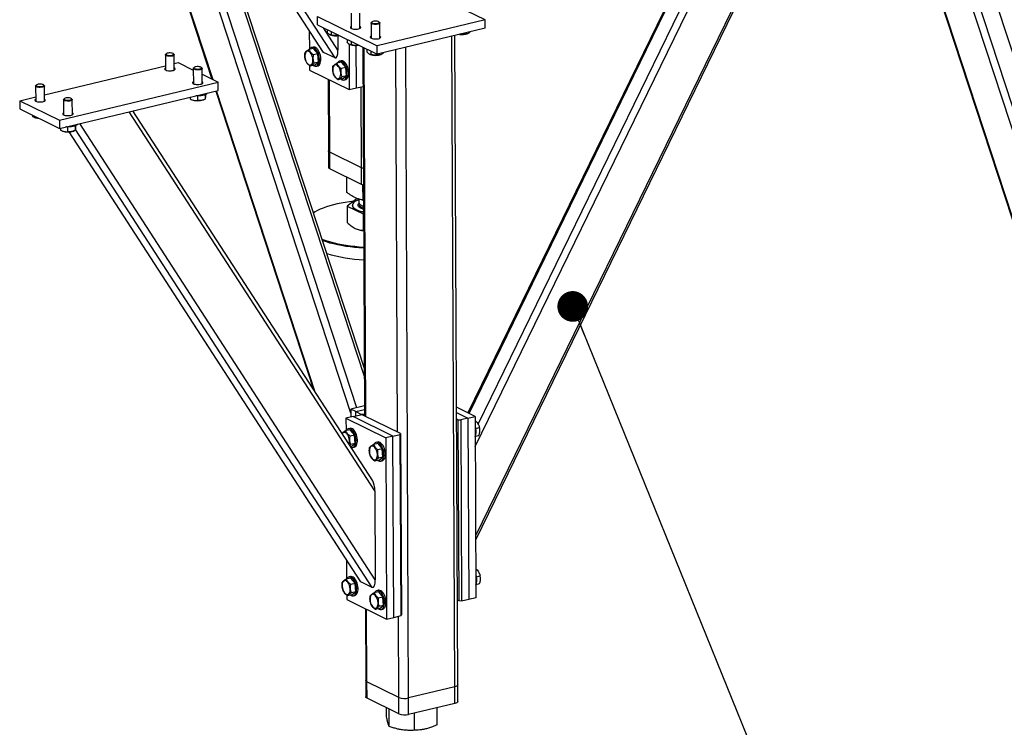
# Model space of a CAD drawing. Header units: millimetres. Extents: x 5 to 589, y 5 to 415.
# Tile 96 of 115: x 513 to 545, y 277 to 300. Entities that reach past the tile are written whole.
import ezdxf

# ---------------------------------------------------------------- set-up
doc = ezdxf.new("R2010")
doc.units = ezdxf.units.MM
doc.layers.add('NOTES', color=6, linetype='Continuous')
doc.layers.add('TRAIT-FORT', color=4, linetype='Continuous', lineweight=25)
doc.dimstyles.new('SLDDIMSTYLE3', dxfattribs={"dimtxt": 0.18, "dimasz": 1, "dimexe": 0, "dimexo": 0.0625, "dimgap": 0, "dimtad": 0, "dimtih": 1, "dimtoh": 1, "dimdec": 0, "dimrnd": 1e-09, "dimzin": 0, "dimdsep": 46, "dimtxsty": 'Standard', "dimblk1": 'DOT', "dimblk2": 'DOT', "dimsah": 1, "dimcen": 0.09, "dimadec": 0, "dimazin": 0, "dimtfac": 1, "dimtdec": 0, "dimtofl": 0, "dimtmove": 0, "dimatfit": 3, "dimldrblk": 'DOT', "dimfxl": 1, "dimfrac": 2, "dimtolj": 1, "dimtzin": 0, "dimarcsym": 0})

# ---------------------------------------------------------------- blocks, each defined once
blk = doc.blocks.new('_DOT')
at = {"color": 0, "linetype": 'ByBlock', "lineweight": -2}
blk.add_line((-0.5, 0), (-1, 0), dxfattribs=at)
at = {"color": 0, "linetype": 'ByBlock', "const_width": 0.5}
blk.add_lwpolyline([(-0.25, 0, 1), (0.25, 0, 1)], format="xyb", close=True, dxfattribs=at)

msp = doc.modelspace()

# ---------------------------------------------------------------- linework, layer by layer
at = {"layer": 'TRAIT-FORT', "color": 4, "linetype": 'Continuous', "lineweight": 25}
for p, q in [((540.28732, 308.78958), (546.41332, 290.07419)), ((546.41292, 290.16163), (540.32096, 308.77307)), ((546.39997, 293.06263), (541.43684, 308.22538)), ((546.59024, 293.24217), (541.73354, 308.07975)), ((546.84022, 294.26025), (542.48658, 307.56098)), ((517.47993, 303.32207), (519.06349, 298.48414)), ((519.09713, 298.46763), (517.51356, 303.30556)), ((523.59257, 287.59512), (518.62944, 302.75786)), ((523.78284, 287.77466), (518.92615, 302.61224)), ((520.71818, 302.40173), (522.67023, 299.39055)), ((522.70196, 299.35872), (520.72778, 302.40403)), ((523.07528, 299.17548), (520.9773, 302.41178)), ((527.66323, 283.60906), (536.78514, 302.3166)), ((527.66387, 283.46676), (536.86443, 302.33561)), ((524.03283, 288.79274), (519.67918, 302.09347)), ((524.03167, 289.05133), (519.76423, 302.0887)), ((527.65027, 286.51007), (535.16868, 301.92909)), ((527.73928, 287.24298), (534.86479, 301.85624)), ((534.29213, 301.71896), (527.41086, 287.60659)), ((527.44559, 287.58954), (534.34088, 301.73065)), ((522.50044, 300.52466), (524.44822, 299.56866)), ((522.50164, 300.25613), (522.50044, 300.52466)), ((523.60093, 300.63496), (523.60315, 300.13804)), ((523.88886, 300.13931), (523.88665, 300.63624)), ((527.97514, 300.41415), (527.35868, 300.71672)), ((522.50164, 300.25613), (524.44942, 299.30012)), ((524.25019, 300.31629), (524.25241, 299.81937)), ((524.27844, 300.35046), (524.25988, 300.33407)), ((527.97514, 300.41415), (524.44822, 299.56866)), ((524.52606, 300.33525), (524.50735, 300.35149)), ((524.53812, 299.82065), (524.5359, 300.31757)), ((527.97634, 300.14562), (527.97514, 300.41415)), ((522.23725, 300.05845), (522.23996, 299.451)), ((523.17133, 299.42779), (522.69627, 300.1606)), ((522.81819, 300.10076), (522.8186, 300.00951)), ((522.90645, 299.93467), (522.91983, 299.9291)), ((522.94769, 300.0372), (522.94819, 299.92508)), ((523.1692, 299.90473), (523.17133, 299.42779)), ((527.97634, 300.14562), (524.44942, 299.30012)), ((526.97913, 278.67545), (526.88439, 299.88385)), ((527.07785, 278.7402), (526.98329, 299.90756)), ((527.34826, 299.99505), (527.34841, 299.96111)), ((527.39844, 299.96976), (527.40963, 299.97454)), ((523.46745, 299.78209), (523.46786, 299.69084)), ((523.53484, 299.62825), (523.54148, 298.14284)), ((523.55571, 299.616), (523.56909, 299.61043)), ((523.59695, 299.71853), (523.59745, 299.60641)), ((523.7766, 298.19921), (523.77042, 299.58249)), ((524.44942, 299.30012), (524.44822, 299.56866)), ((517.54586, 299.27827), (517.54808, 298.78134)), ((517.57411, 299.31244), (517.55555, 299.29604)), ((517.82173, 299.29723), (517.80302, 299.31346)), ((517.83379, 298.78262), (517.83157, 299.27954)), ((522.36747, 299.48156), (522.2265, 299.44777)), ((522.36207, 299.52726), (522.31504, 299.51599)), ((522.36747, 299.48156), (522.51467, 299.30695)), ((522.51467, 299.30695), (522.3737, 299.27316)), ((522.53552, 299.03575), (522.51467, 299.30695)), ((523.07528, 299.17548), (522.70196, 299.35872)), ((523.98487, 299.52813), (524.03856, 287.50971)), ((524.07892, 287.4899), (524.02523, 299.50832)), ((524.11671, 299.46342), (524.11712, 299.37217)), ((524.20497, 299.29734), (524.21835, 299.29177)), ((524.24621, 299.39986), (524.24671, 299.28774)), ((524.52672, 299.31866), (524.52688, 299.28471)), ((524.5769, 299.29337), (524.58809, 299.29814)), ((525.11774, 286.98003), (525.06205, 299.44699)), ((525.47431, 278.31471), (525.37958, 299.52311)), ((513.60056, 297.97611), (517.54745, 298.92228)), ((517.83286, 298.9907), (517.96627, 299.02268)), ((517.96627, 299.02268), (518.45505, 298.78278)), ((522.2423, 298.92646), (522.24296, 298.78017)), ((522.40915, 298.93916), (522.26818, 298.90537)), ((522.53552, 299.03575), (522.39455, 299.00196)), ((522.40915, 298.93916), (522.53552, 299.03575)), ((522.46158, 298.90474), (522.5086, 298.91601)), ((523.27643, 299.03543), (523.13546, 299.00163)), ((523.27103, 299.08113), (523.22401, 299.06985)), ((523.27643, 299.03543), (523.42364, 298.86082)), ((518.45483, 298.83213), (518.45705, 298.33521)), ((518.48307, 298.8663), (518.46451, 298.84991)), ((518.73069, 298.85109), (518.71199, 298.86733)), ((518.74276, 298.33649), (518.74054, 298.83341)), ((518.74139, 298.64224), (519.26479, 298.38534)), ((522.24296, 298.78017), (523.54148, 298.14284)), ((523.42364, 298.86082), (523.28267, 298.82702)), ((523.44448, 298.58962), (523.30351, 298.55582)), ((523.31812, 298.49303), (523.44448, 298.58962)), ((523.44448, 298.58962), (523.42364, 298.86082)), ((513.31356, 298.26368), (513.31578, 297.76675)), ((513.34181, 298.29785), (513.32325, 298.28145)), ((513.58943, 298.28264), (513.57072, 298.29887)), ((513.60149, 297.76803), (513.59927, 298.26495)), ((514.09198, 297.14529), (519.26479, 298.38534)), ((519.26599, 298.11681), (519.26479, 298.38534)), ((522.85142, 298.48153), (522.86186, 296.14551)), ((522.90232, 296.10143), (522.89178, 298.46172)), ((523.31812, 298.49303), (523.17715, 298.45923)), ((523.37054, 298.4586), (523.41757, 298.46987)), ((514.09318, 296.87676), (519.26599, 298.11681)), ((518.83785, 297.97628), (518.83849, 297.83449)), ((518.85037, 297.98154), (518.8506, 297.93022)), ((519.18972, 298.09853), (522.37564, 288.36528)), ((522.43267, 288.27731), (519.21589, 298.1048)), ((523.54148, 298.14284), (523.7766, 298.19921)), ((523.7766, 298.19921), (523.99058, 298.2505)), ((523.94114, 295.59157), (523.92933, 298.23582)), ((512.79346, 297.78262), (513.31515, 297.90769)), ((512.79346, 297.78262), (514.09198, 297.14529)), ((512.79346, 297.78262), (512.79466, 297.51409)), ((514.22253, 297.81754), (514.22475, 297.32062)), ((514.25077, 297.85171), (514.23221, 297.83532)), ((514.49839, 297.8365), (514.47969, 297.85274)), ((514.51046, 297.3219), (514.50824, 297.81882)), ((518.35297, 297.89794), (518.35323, 297.83974)), ((518.40304, 297.81591), (518.42298, 297.80761)), ((518.58914, 297.93866), (518.5898, 297.78924)), ((518.78154, 297.80921), (518.80808, 297.82054)), ((512.79466, 297.51409), (514.09318, 296.87676)), ((513.2118, 297.30936), (513.21197, 297.27128)), ((524.37359, 285.07057), (516.36672, 297.42178)), ((524.30659, 285.38664), (516.48607, 297.4504)), ((513.26178, 297.24745), (513.28171, 297.23915)), ((514.09198, 297.14529), (514.09318, 296.87676)), ((524.38655, 282.16957), (514.75027, 297.03428)), ((514.12067, 296.88335), (514.12093, 296.82515)), ((514.17074, 296.80132), (514.19068, 296.79302)), ((514.35684, 296.92407), (514.3575, 296.77465)), ((514.39934, 296.76538), (523.88545, 282.13233)), ((523.91718, 282.1005), (514.41004, 296.76598)), ((514.54924, 296.79462), (514.57578, 296.80595)), ((514.60555, 296.96169), (514.60619, 296.8199)), ((524.2905, 281.91726), (514.61219, 296.8468)), ((514.61807, 296.96695), (514.6183, 296.91563)), ((522.86186, 296.14551), (522.86426, 295.60844)), ((523.94114, 295.59157), (522.90232, 296.10143)), ((522.90472, 295.56437), (522.90232, 296.10143)), ((523.94354, 295.0545), (522.90472, 295.56437)), ((523.94354, 295.0545), (523.94114, 295.59157)), ((523.46444, 294.79471), (523.46223, 295.29074)), ((523.98886, 294.54392), (523.98665, 295.03867)), ((523.80086, 294.59237), (523.46646, 294.3426)), ((523.85464, 294.57487), (523.85514, 294.46291)), ((523.97686, 294.54578), (524.00715, 294.5409)), ((524.00715, 294.54154), (523.98886, 294.54392)), ((523.46646, 294.3426), (523.99088, 294.09181)), ((523.46646, 294.3426), (523.46884, 293.80973)), ((523.63966, 294.37696), (523.63969, 294.37159)), ((523.99088, 294.09181), (524.00916, 294.09246)), ((523.99088, 294.09181), (523.99326, 293.55894)), ((523.99326, 293.55894), (524.01155, 293.55564)), ((524.03711, 287.83561), (523.59197, 287.7289)), ((523.75429, 287.64924), (523.59197, 287.7289)), ((523.59197, 287.7289), (523.59314, 287.46831)), ((523.75429, 287.64924), (524.03763, 287.71716)), ((527.64589, 287.49123), (527.03742, 287.78988)), ((523.66691, 287.486), (523.43179, 287.42963)), ((523.43179, 287.42963), (523.43359, 287.02633)), ((523.43179, 287.42963), (524.73031, 286.79229)), ((523.66691, 287.486), (523.90204, 287.54236)), ((524.96543, 286.84866), (523.66691, 287.486)), ((523.75429, 287.64924), (523.9166, 287.56957)), ((523.75492, 287.50709), (523.75429, 287.64924)), ((523.98153, 287.5377), (523.90204, 287.54236)), ((523.91673, 287.5415), (523.9166, 287.56957)), ((523.9166, 287.56957), (523.99609, 287.56491)), ((525.21512, 286.93223), (523.98153, 287.5377)), ((523.99609, 287.56491), (524.03827, 287.57502)), ((523.99609, 287.56491), (523.99625, 287.53048)), ((527.03819, 287.61773), (527.41076, 287.43487)), ((527.03912, 287.41115), (527.09615, 287.38316)), ((527.09615, 287.38316), (527.17563, 287.3785)), ((527.12254, 281.47549), (527.09615, 287.38316)), ((527.41076, 287.43487), (527.17563, 287.3785)), ((527.17563, 287.3785), (527.20202, 281.47083)), ((527.41076, 287.43487), (527.64589, 287.49123)), ((527.41076, 287.43487), (527.43715, 281.52719)), ((527.64589, 287.49123), (527.67228, 281.58356)), ((523.5611, 287.0569), (523.42013, 287.0231)), ((523.5557, 287.10259), (523.50867, 287.09132)), ((523.5611, 287.0569), (523.7083, 286.88228)), ((527.64655, 287.3435), (527.66001, 287.34673)), ((527.66001, 287.34673), (527.64655, 287.34414)), ((527.66437, 287.09581), (527.7878, 287.1254)), ((523.7083, 286.88228), (523.56733, 286.84849)), ((523.72914, 286.61108), (523.7083, 286.88228)), ((524.96543, 286.84866), (524.73031, 286.79229)), ((524.73031, 286.79229), (524.7567, 280.88462)), ((524.96543, 286.84866), (525.20056, 286.90503)), ((524.99182, 280.94099), (524.96543, 286.84866)), ((525.20056, 286.90503), (525.21512, 286.93223)), ((525.22695, 280.99735), (525.20056, 286.90503)), ((525.21512, 286.93223), (525.24151, 281.02456)), ((527.65963, 286.84722), (527.76929, 286.87351)), ((523.54984, 286.55398), (523.58818, 286.57729)), ((523.60278, 286.51449), (523.57912, 286.50882)), ((523.72914, 286.61108), (523.58818, 286.57729)), ((523.60278, 286.51449), (523.72914, 286.61108)), ((523.6552, 286.48007), (523.70223, 286.49134)), ((524.47006, 286.61076), (524.32909, 286.57697)), ((524.46466, 286.65646), (524.41764, 286.64519)), ((524.47006, 286.61076), (524.61727, 286.43615)), ((524.61727, 286.43615), (524.4763, 286.40236)), ((524.63811, 286.16495), (524.61727, 286.43615)), ((524.51174, 286.06836), (524.37077, 286.03457)), ((524.63811, 286.16495), (524.49714, 286.13116)), ((524.51174, 286.06836), (524.63811, 286.16495)), ((524.56417, 286.03393), (524.61119, 286.04521)), ((524.37359, 285.07057), (524.38655, 282.16957)), ((523.45247, 282.80024), (523.45518, 282.19278)), ((523.58269, 282.22334), (523.44172, 282.18955)), ((523.57729, 282.26904), (523.53026, 282.25777)), ((523.58269, 282.22334), (523.72989, 282.04873)), ((527.66814, 282.50995), (527.6816, 282.51318)), ((527.6816, 282.51318), (527.66814, 282.51059)), ((527.68596, 282.26226), (527.80939, 282.29185)), ((523.72989, 282.04873), (523.58892, 282.01494)), ((523.75074, 281.77753), (523.72989, 282.04873)), ((524.2905, 281.91726), (523.91718, 282.1005)), ((527.68122, 282.01367), (527.79088, 282.03996)), ((523.45752, 281.66824), (523.45818, 281.52196)), ((523.62437, 281.68094), (523.4834, 281.64715)), ((523.75074, 281.77753), (523.60977, 281.74374)), ((523.62437, 281.68094), (523.75074, 281.77753)), ((523.6768, 281.64652), (523.72382, 281.65779)), ((524.49165, 281.77721), (524.35068, 281.74342)), ((524.48625, 281.82291), (524.43923, 281.81164)), ((524.49165, 281.77721), (524.63886, 281.6026)), ((524.63886, 281.6026), (524.49789, 281.5688)), ((524.6597, 281.3314), (524.63886, 281.6026)), ((527.67228, 281.58356), (527.43715, 281.52719)), ((523.45818, 281.52196), (524.7567, 280.88462)), ((524.6597, 281.3314), (524.51873, 281.2976)), ((524.53334, 281.23481), (524.6597, 281.3314)), ((527.12254, 281.47549), (527.06551, 281.50348)), ((527.20202, 281.47083), (527.12254, 281.47549)), ((527.43715, 281.52719), (527.20202, 281.47083)), ((524.06664, 281.22331), (524.07708, 278.88729)), ((524.11754, 278.84322), (524.107, 281.2035)), ((524.53334, 281.23481), (524.39237, 281.20101)), ((524.58576, 281.20038), (524.63279, 281.21166)), ((524.7567, 280.88462), (524.99182, 280.94099)), ((524.99182, 280.94099), (525.22695, 280.99735)), ((525.15636, 278.33335), (525.14455, 280.9776)), ((525.24151, 281.02456), (525.22695, 280.99735)), ((524.07708, 278.88729), (524.07948, 278.35023)), ((525.15636, 278.33335), (524.11754, 278.84322)), ((524.11994, 278.30615), (524.11754, 278.84322)), ((527.08025, 278.20314), (527.07785, 278.7402)), ((526.97913, 278.67545), (525.47431, 278.31471)), ((526.98153, 278.13839), (526.97913, 278.67545)), ((525.15876, 277.79629), (524.11994, 278.30615)), ((525.15876, 277.79629), (525.15636, 278.33335)), ((525.47671, 277.77765), (525.47431, 278.31471)), ((526.98153, 278.13839), (525.47671, 277.77765)), ((524.7587, 277.69492), (524.75736, 277.9933)), ((524.84269, 277.38671), (524.84016, 277.95266)), ((525.66701, 277.26053), (525.6645, 277.82266)), ((526.40735, 277.44257), (526.40486, 278.00015))]:
    msp.add_line(p, q, dxfattribs=at)
at = {"layer": 'TRAIT-FORT', "color": 4, "linetype": 'Continuous', "lineweight": 25, "flags": 128}
for points in [[(523.60286, 300.20277), (523.58415, 300.18983), (523.57509, 300.17545), (523.57675, 300.16079), (523.58904, 300.14678), (523.61118, 300.13428), (523.64179, 300.1241), (523.67893, 300.11687), (523.72028, 300.11304), (523.76324, 300.11286), (523.80511, 300.11633), (523.84325, 300.12324)], [(523.84325, 300.12324), (523.87528, 300.13315), (523.89917, 300.14544), (523.91343, 300.15935), (523.91716, 300.17398), (523.91013, 300.18843), (523.89278, 300.20179), (523.88858, 300.20404)], [(524.52606, 300.33525), (524.53285, 300.32752), (524.53559, 300.31428), (524.52777, 300.30123), (524.50995, 300.28935), (524.48346, 300.27951), (524.45027, 300.27245), (524.41283, 300.26869), (524.37393, 300.2685), (524.33644, 300.27191), (524.30315, 300.27865), (524.27653, 300.28824), (524.25855, 300.29995), (524.25055, 300.31292), (524.25311, 300.32619), (524.25988, 300.33407)], [(524.50192, 300.35555), (524.48034, 300.36557), (524.451, 300.37294), (524.41651, 300.377), (524.37992, 300.3774), (524.34449, 300.37409), (524.31337, 300.36738), (524.28932, 300.35785), (524.27448, 300.34635), (524.27017, 300.33392), (524.27677, 300.32164), (524.29369, 300.31061), (524.31944, 300.30182), (524.35172, 300.29604), (524.38766, 300.29378), (524.42407, 300.29526), (524.45772, 300.30032), (524.48562, 300.30854), (524.50528, 300.31917), (524.51497, 300.33127), (524.51381, 300.34377), (524.50192, 300.35555)], [(524.25212, 299.8841), (524.23341, 299.87116), (524.22434, 299.85678), (524.22601, 299.84212), (524.2383, 299.82811), (524.26044, 299.81562), (524.29105, 299.80544), (524.32819, 299.7982), (524.36954, 299.79438), (524.4125, 299.79419), (524.45437, 299.79766), (524.49251, 299.80457)], [(524.49251, 299.80457), (524.52454, 299.81448), (524.54843, 299.82678), (524.56269, 299.84068), (524.56642, 299.85531), (524.55939, 299.86977), (524.54204, 299.88312), (524.53784, 299.88537)], [(517.82173, 299.29723), (517.8302, 299.28622), (517.83029, 299.27293), (517.81988, 299.26009), (517.79974, 299.24864), (517.77137, 299.23943), (517.73687, 299.23316), (517.6988, 299.23027), (517.65998, 299.231), (517.62329, 299.23527), (517.59145, 299.24278), (517.56683, 299.25297), (517.55125, 299.26509), (517.54586, 299.27823), (517.55107, 299.29142), (517.55555, 299.29604)], [(517.63186, 299.33469), (517.60227, 299.3272), (517.58035, 299.3171), (517.56805, 299.30527), (517.56647, 299.29276), (517.57575, 299.2807), (517.59505, 299.27015), (517.62267, 299.26204), (517.65615, 299.25711), (517.69251, 299.25578), (517.72854, 299.25817), (517.76101, 299.26408), (517.78706, 299.27298), (517.80436, 299.28407), (517.81138, 299.29637), (517.80749, 299.3088), (517.79304, 299.32023), (517.76931, 299.32967), (517.73842, 299.33626), (517.7031, 299.33943), (517.66649, 299.33889), (517.63186, 299.33469)], [(522.09377, 299.20797), (522.10018, 299.16077), (522.11198, 299.11401), (522.12867, 299.06974), (522.14951, 299.02989), (522.1736, 298.99621), (522.19987, 298.97016), (522.22719, 298.95288), (522.25436, 298.94513), (522.28018, 298.94725), (522.30354, 298.95915), (522.32341, 298.98029), (522.33893, 299.00977), (522.34941, 299.0463), (522.35439, 299.08827), (522.35367, 299.13385), (522.34726, 299.18105), (522.33546, 299.2278), (522.31877, 299.27207), (522.29793, 299.31192), (522.27384, 299.34561), (522.24757, 299.37166), (522.22025, 299.38893), (522.19308, 299.39668), (522.16726, 299.39456), (522.1439, 299.38267), (522.12403, 299.36152), (522.10851, 299.33204), (522.09803, 299.29551), (522.09305, 299.25355), (522.09377, 299.20797)], [(522.36637, 298.92891), (522.39156, 298.91405), (522.42339, 298.90373), (522.45408, 298.90327), (522.48266, 298.91269), (522.50821, 298.93167), (522.52991, 298.9596), (522.54706, 298.9956), (522.5591, 299.0385), (522.56565, 299.08692), (522.56651, 299.13931), (522.56163, 299.19398), (522.55119, 299.24918), (522.53551, 299.30314), (522.5151, 299.35411), (522.49061, 299.40046), (522.46284, 299.4407), (522.43267, 299.47354), (522.40107, 299.49792), (522.36907, 299.51305), (522.33768, 299.51846), (522.30792, 299.51397), (522.28075, 299.49971), (522.25703, 299.47616), (522.23997, 299.44902)], [(522.5086, 298.91601), (522.52969, 298.92396), (522.55524, 298.94294), (522.57694, 298.97087), (522.59408, 299.00687), (522.60612, 299.04977), (522.61268, 299.09819), (522.61353, 299.15058), (522.60866, 299.20526), (522.59821, 299.26046), (522.58253, 299.31441), (522.56212, 299.36538), (522.53764, 299.41173), (522.50986, 299.45197), (522.47969, 299.48481), (522.4481, 299.50919), (522.41609, 299.52433), (522.38471, 299.52973), (522.36207, 299.52726)], [(523.00274, 298.76183), (523.00914, 298.71463), (523.02095, 298.66787), (523.03763, 298.6236), (523.05848, 298.58376), (523.08256, 298.55007), (523.10884, 298.52402), (523.13615, 298.50674), (523.16332, 298.499), (523.18915, 298.50112), (523.21251, 298.51301), (523.23238, 298.53416), (523.24789, 298.56364), (523.25837, 298.60016), (523.26336, 298.64213), (523.26263, 298.68771), (523.25623, 298.73491), (523.24442, 298.78167), (523.22773, 298.82594), (523.20689, 298.86579), (523.18281, 298.89947), (523.15653, 298.92552), (523.12921, 298.9428), (523.10205, 298.95055), (523.07622, 298.94843), (523.05286, 298.93653), (523.03299, 298.91538), (523.01748, 298.8859), (523.007, 298.84938), (523.00201, 298.80741), (523.00274, 298.76183)], [(523.27533, 298.48277), (523.30053, 298.46791), (523.33235, 298.4576), (523.36305, 298.45714), (523.39163, 298.46655), (523.41718, 298.48553), (523.43887, 298.51347), (523.45602, 298.54946), (523.46806, 298.59236), (523.47462, 298.64078), (523.47547, 298.69318), (523.4706, 298.74785), (523.46015, 298.80305), (523.44447, 298.857), (523.42406, 298.90797), (523.39957, 298.95432), (523.3718, 298.99456), (523.34163, 299.0274), (523.31004, 299.05178), (523.27803, 299.06692), (523.24665, 299.07233), (523.21689, 299.06783), (523.18971, 299.05358), (523.16599, 299.03003), (523.15011, 299.00514)], [(523.41757, 298.46987), (523.43865, 298.47782), (523.4642, 298.4968), (523.4859, 298.52474), (523.50305, 298.56074), (523.51509, 298.60364), (523.52164, 298.65206), (523.52249, 298.70445), (523.51762, 298.75912), (523.50718, 298.81432), (523.4915, 298.86828), (523.47109, 298.91925), (523.4466, 298.9656), (523.41883, 299.00584), (523.38866, 299.03868), (523.35706, 299.06305), (523.32506, 299.07819), (523.29367, 299.0836), (523.27103, 299.08113)], [(517.54779, 298.84607), (517.53749, 298.83994), (517.52323, 298.82604), (517.51949, 298.8114), (517.52653, 298.79695), (517.54388, 298.78359), (517.57046, 298.77217), (517.60461, 298.76339), (517.64417, 298.75782), (517.68666, 298.7558), (517.72941, 298.75745), (517.76973, 298.76268), (517.8051, 298.77116), (517.83328, 298.78235), (517.8525, 298.79555), (517.86157, 298.80994), (517.85991, 298.8246), (517.84762, 298.83861), (517.8335, 298.84735)], [(518.73069, 298.85109), (518.73916, 298.84008), (518.73925, 298.8268), (518.72884, 298.81395), (518.70871, 298.8025), (518.68033, 298.7933), (518.64583, 298.78702), (518.60776, 298.78414), (518.56894, 298.78486), (518.53225, 298.78914), (518.50042, 298.79665), (518.4758, 298.80684), (518.46021, 298.81895), (518.45483, 298.83209), (518.46003, 298.84528), (518.46451, 298.84991)], [(518.54082, 298.88855), (518.51123, 298.88107), (518.48931, 298.87096), (518.47702, 298.85913), (518.47544, 298.84663), (518.48471, 298.83456), (518.50401, 298.82401), (518.53163, 298.81591), (518.56511, 298.81097), (518.60148, 298.80964), (518.6375, 298.81204), (518.66998, 298.81795), (518.69602, 298.82684), (518.71332, 298.83793), (518.72034, 298.85024), (518.71645, 298.86266), (518.702, 298.8741), (518.67827, 298.88353), (518.64738, 298.89013), (518.61206, 298.89329), (518.57546, 298.89275), (518.54082, 298.88855)], [(513.58943, 298.28264), (513.5979, 298.27163), (513.59799, 298.25834), (513.58758, 298.2455), (513.56744, 298.23405), (513.53907, 298.22484), (513.50457, 298.21857), (513.4665, 298.21568), (513.42768, 298.21641), (513.39099, 298.22068), (513.35915, 298.22819), (513.33453, 298.23838), (513.31895, 298.2505), (513.31356, 298.26364), (513.31877, 298.27683), (513.32325, 298.28145)], [(513.39956, 298.3201), (513.36997, 298.31261), (513.34805, 298.30251), (513.33575, 298.29068), (513.33417, 298.27817), (513.34345, 298.26611), (513.36275, 298.25556), (513.39037, 298.24745), (513.42385, 298.24252), (513.46021, 298.24119), (513.49624, 298.24358), (513.52871, 298.24949), (513.55476, 298.25839), (513.57206, 298.26948), (513.57908, 298.28178), (513.57519, 298.29421), (513.56074, 298.30564), (513.53701, 298.31508), (513.50612, 298.32167), (513.4708, 298.32484), (513.43419, 298.3243), (513.39956, 298.3201)], [(518.45676, 298.39994), (518.44645, 298.39381), (518.43219, 298.37991), (518.42846, 298.36527), (518.43549, 298.35082), (518.45284, 298.33746), (518.47943, 298.32603), (518.51357, 298.31726), (518.55313, 298.31168), (518.59562, 298.30966), (518.63837, 298.31132), (518.6787, 298.31655), (518.71406, 298.32503), (518.74224, 298.33622), (518.76147, 298.34942), (518.77054, 298.3638), (518.76887, 298.37846), (518.75658, 298.39248), (518.74247, 298.40121)], [(518.91232, 298.03203), (518.90105, 298.015), (518.87942, 297.99715), (518.84885, 297.98086), (518.81032, 297.96667), (518.76507, 297.95503), (518.71455, 297.9463), (518.66038, 297.94079), (518.60432, 297.93865), (518.54816, 297.93996), (518.53244, 297.94096)], [(513.31549, 297.83148), (513.30519, 297.82535), (513.29093, 297.81145), (513.28719, 297.79681), (513.29423, 297.78236), (513.31158, 297.769), (513.33816, 297.75758), (513.37231, 297.7488), (513.41187, 297.74323), (513.45436, 297.74121), (513.49711, 297.74286), (513.53743, 297.74809), (513.5728, 297.75657), (513.60098, 297.76776), (513.6202, 297.78096), (513.62927, 297.79535), (513.62761, 297.81), (513.61532, 297.82402), (513.6012, 297.83276)], [(514.49839, 297.8365), (514.50686, 297.82549), (514.50695, 297.81221), (514.49654, 297.79936), (514.47641, 297.78791), (514.44803, 297.77871), (514.41353, 297.77243), (514.37546, 297.76955), (514.33664, 297.77027), (514.29995, 297.77455), (514.26812, 297.78206), (514.2435, 297.79225), (514.22791, 297.80436), (514.22253, 297.8175), (514.22773, 297.83069), (514.23221, 297.83532)], [(514.30852, 297.87396), (514.27893, 297.86648), (514.25701, 297.85637), (514.24472, 297.84454), (514.24314, 297.83204), (514.25241, 297.81997), (514.27171, 297.80942), (514.29933, 297.80132), (514.33281, 297.79638), (514.36918, 297.79505), (514.4052, 297.79745), (514.43768, 297.80336), (514.46372, 297.81225), (514.48102, 297.82334), (514.48804, 297.83565), (514.48415, 297.84807), (514.4697, 297.85951), (514.44597, 297.86894), (514.41508, 297.87554), (514.37976, 297.8787), (514.34316, 297.87816), (514.30852, 297.87396)], [(514.22446, 297.38535), (514.21415, 297.37922), (514.19989, 297.36532), (514.19616, 297.35068), (514.20319, 297.33623), (514.22054, 297.32287), (514.24713, 297.31144), (514.28127, 297.30267), (514.32083, 297.29709), (514.36332, 297.29507), (514.40607, 297.29673), (514.4464, 297.30196), (514.48176, 297.31044), (514.50994, 297.32163), (514.52917, 297.33483), (514.53824, 297.34921), (514.53657, 297.36387), (514.52428, 297.37789), (514.51017, 297.38662)], [(514.68002, 297.01744), (514.66875, 297.00041), (514.64712, 296.98256), (514.61655, 296.96627), (514.57802, 296.95208), (514.53277, 296.94043), (514.48225, 296.93171), (514.42808, 296.9262), (514.37202, 296.92406), (514.31586, 296.92537), (514.30014, 296.92637)], [(522.90232, 296.10143), (522.88061, 296.11473), (522.86695, 296.12926), (522.86188, 296.14444), (522.86186, 296.14551)], [(522.90232, 296.10143), (522.88061, 296.11473), (522.86695, 296.12926), (522.86188, 296.14444), (522.86186, 296.14551)], [(522.90472, 295.56437), (522.88301, 295.57767), (522.86935, 295.59219), (522.86428, 295.60738), (522.86426, 295.60844)], [(524.00255, 295.57118), (523.97009, 295.58), (523.94114, 295.59157)], [(524.00255, 295.57118), (523.97009, 295.58), (523.94114, 295.59157)], [(524.00495, 295.03412), (523.97249, 295.04294), (523.94354, 295.0545)], [(523.68779, 294.50791), (523.5477, 294.49037), (523.40921, 294.46941), (523.27502, 294.44535), (523.14573, 294.4183), (523.02192, 294.38838), (522.90415, 294.35572), (522.79293, 294.32048), (522.68877, 294.2828), (522.59212, 294.24286), (522.50343, 294.20084), (522.42309, 294.15692), (522.37109, 294.12455)], [(523.7064, 294.48176), (523.67499, 294.45411), (523.65333, 294.42542), (523.64173, 294.39609), (523.64035, 294.36655), (523.64921, 294.33719), (523.66818, 294.30844), (523.69701, 294.28069), (523.73527, 294.25435), (523.78245, 294.22977), (523.83787, 294.2073), (523.90076, 294.18726), (523.97023, 294.16992), (524.00885, 294.16203)], [(523.85514, 294.46291), (523.85932, 294.44084), (523.8734, 294.41687), (523.89712, 294.39384), (523.93004, 294.37219), (523.97152, 294.35236), (524.00806, 294.3388)], [(523.86241, 294.43398), (523.8589, 294.42552), (523.85553, 294.40102), (523.86218, 294.37665), (523.8787, 294.35287), (523.90477, 294.33014), (523.9399, 294.30891), (523.98339, 294.28959), (524.00832, 294.28067)], [(523.63969, 294.37159), (523.64037, 294.36117), (523.64923, 294.33182), (523.66821, 294.30307), (523.69703, 294.27532), (523.7353, 294.24897), (523.78247, 294.22439), (523.83789, 294.20193), (523.90078, 294.18189), (523.97026, 294.16455), (524.00887, 294.15666)], [(522.65053, 293.27083), (522.7083, 293.24866), (522.81387, 293.21228), (522.92639, 293.17841), (523.04537, 293.14721), (523.17028, 293.11882), (523.30056, 293.09337), (523.43563, 293.07096), (523.57488, 293.0517), (523.71769, 293.03568), (523.86343, 293.02297), (524.01144, 293.01361), (524.01398, 293.01348)], [(524.01414, 292.97675), (524.00699, 292.97711), (523.85711, 292.98658), (523.70952, 292.99946), (523.5649, 293.01568), (523.42389, 293.03518), (523.28711, 293.05787), (523.15518, 293.08365), (523.02869, 293.1124), (522.9082, 293.14399), (522.79426, 293.17829), (522.68736, 293.21514), (522.66617, 293.22306)], [(523.59425, 286.48547), (523.61701, 286.47907), (523.64771, 286.47861), (523.67629, 286.48802), (523.70184, 286.507), (523.72354, 286.53493), (523.74068, 286.57093), (523.75273, 286.61383), (523.75928, 286.66225), (523.76013, 286.71464), (523.75526, 286.76932), (523.74482, 286.82452), (523.72914, 286.87847), (523.70873, 286.92944), (523.68424, 286.97579), (523.65647, 287.01603), (523.6263, 287.04887), (523.5947, 287.07325), (523.5627, 287.08839), (523.53131, 287.09379), (523.50155, 287.0893), (523.47437, 287.07505), (523.45066, 287.05149), (523.43477, 287.02661)], [(523.70223, 286.49134), (523.72332, 286.49929), (523.74887, 286.51827), (523.77056, 286.54621), (523.78771, 286.5822), (523.79975, 286.6251), (523.80631, 286.67353), (523.80716, 286.72592), (523.80229, 286.78059), (523.79184, 286.83579), (523.77616, 286.88974), (523.75575, 286.94071), (523.73126, 286.98706), (523.70349, 287.02731), (523.67332, 287.06014), (523.64173, 287.08452), (523.60972, 287.09966), (523.57834, 287.10507), (523.5557, 287.10259)], [(527.64739, 287.15481), (527.64989, 287.14744), (527.66496, 287.09324)], [(523.53145, 286.58236), (523.53256, 286.58511), (523.54303, 286.62163), (523.54802, 286.6636), (523.54729, 286.70918), (523.54089, 286.75638), (523.52909, 286.80313), (523.5124, 286.8474), (523.49156, 286.88725), (523.46747, 286.92094), (523.4412, 286.94699), (523.41388, 286.96427), (523.38671, 286.97201), (523.36088, 286.96989), (523.33753, 286.958), (523.31765, 286.93685), (523.30987, 286.92415)], [(524.19637, 286.33716), (524.20277, 286.28996), (524.21457, 286.24321), (524.23126, 286.19894), (524.2521, 286.15909), (524.27619, 286.1254), (524.30246, 286.09935), (524.32978, 286.08208), (524.35695, 286.07433), (524.38278, 286.07645), (524.40614, 286.08834), (524.42601, 286.10949), (524.44152, 286.13897), (524.452, 286.1755), (524.45698, 286.21746), (524.45626, 286.26304), (524.44985, 286.31024), (524.43805, 286.357), (524.42136, 286.40127), (524.40052, 286.44112), (524.37644, 286.4748), (524.35016, 286.50085), (524.32284, 286.51813), (524.29568, 286.52588), (524.26985, 286.52376), (524.24649, 286.51186), (524.22662, 286.49072), (524.2111, 286.46124), (524.20063, 286.42471), (524.19564, 286.38274), (524.19637, 286.33716)], [(524.46896, 286.0581), (524.49415, 286.04325), (524.52598, 286.03293), (524.55667, 286.03247), (524.58526, 286.04188), (524.61081, 286.06086), (524.6325, 286.0888), (524.64965, 286.1248), (524.66169, 286.1677), (524.66824, 286.21612), (524.6691, 286.26851), (524.66422, 286.32318), (524.65378, 286.37838), (524.6381, 286.43234), (524.61769, 286.48331), (524.5932, 286.52966), (524.56543, 286.5699), (524.53526, 286.60274), (524.50367, 286.62711), (524.47166, 286.64225), (524.44027, 286.64766), (524.41051, 286.64316), (524.38334, 286.62891), (524.35962, 286.60536), (524.34373, 286.58048)], [(524.61119, 286.04521), (524.63228, 286.05316), (524.65783, 286.07214), (524.67953, 286.10007), (524.69667, 286.13607), (524.70872, 286.17897), (524.71527, 286.22739), (524.71612, 286.27978), (524.71125, 286.33446), (524.7008, 286.38966), (524.68513, 286.44361), (524.66471, 286.49458), (524.64023, 286.54093), (524.61245, 286.58117), (524.58229, 286.61401), (524.55069, 286.63839), (524.51869, 286.65352), (524.4873, 286.65893), (524.46466, 286.65646)], [(523.58159, 281.67069), (523.60678, 281.65583), (523.63861, 281.64552), (523.6693, 281.64506), (523.69788, 281.65447), (523.72343, 281.67345), (523.74513, 281.70138), (523.76228, 281.73738), (523.77432, 281.78028), (523.78087, 281.8287), (523.78173, 281.88109), (523.77685, 281.93577), (523.76641, 281.99097), (523.75073, 282.04492), (523.73032, 282.09589), (523.70583, 282.14224), (523.67806, 282.18248), (523.64789, 282.21532), (523.61629, 282.2397), (523.58429, 282.25483), (523.5529, 282.26024), (523.52314, 282.25575), (523.49597, 282.2415), (523.47225, 282.21794), (523.45636, 282.19306)], [(523.72382, 281.65779), (523.74491, 281.66574), (523.77046, 281.68472), (523.79216, 281.71266), (523.8093, 281.74865), (523.82134, 281.79155), (523.8279, 281.83997), (523.82875, 281.89237), (523.82388, 281.94704), (523.81343, 282.00224), (523.79775, 282.05619), (523.77734, 282.10716), (523.75286, 282.15351), (523.72508, 282.19375), (523.69491, 282.22659), (523.66332, 282.25097), (523.63131, 282.26611), (523.59993, 282.27152), (523.57729, 282.26904)], [(527.66898, 282.32126), (527.67148, 282.31389), (527.68655, 282.25969)], [(523.30899, 281.94975), (523.3154, 281.90255), (523.3272, 281.85579), (523.34389, 281.81152), (523.36473, 281.77167), (523.38882, 281.73799), (523.41509, 281.71194), (523.44241, 281.69466), (523.46958, 281.68691), (523.4954, 281.68903), (523.51876, 281.70093), (523.53863, 281.72208), (523.55415, 281.75156), (523.56463, 281.78808), (523.56961, 281.83005), (523.56889, 281.87563), (523.56248, 281.92283), (523.55068, 281.96958), (523.53399, 282.01385), (523.51315, 282.0537), (523.48906, 282.08739), (523.46279, 282.11344), (523.43547, 282.13071), (523.4083, 282.13846), (523.38248, 282.13634), (523.35912, 282.12445), (523.33925, 282.1033), (523.32373, 282.07382), (523.31325, 282.0373), (523.30827, 281.99533), (523.30899, 281.94975)], [(524.21796, 281.50361), (524.22436, 281.45641), (524.23617, 281.40966), (524.25285, 281.36539), (524.2737, 281.32554), (524.29778, 281.29185), (524.32406, 281.2658), (524.35137, 281.24853), (524.37854, 281.24078), (524.40437, 281.2429), (524.42773, 281.25479), (524.4476, 281.27594), (524.46311, 281.30542), (524.47359, 281.34194), (524.47858, 281.38391), (524.47785, 281.42949), (524.47145, 281.47669), (524.45964, 281.52345), (524.44295, 281.56772), (524.42211, 281.60757), (524.39803, 281.64125), (524.37175, 281.6673), (524.34443, 281.68458), (524.31727, 281.69233), (524.29144, 281.69021), (524.26808, 281.67831), (524.24821, 281.65716), (524.2327, 281.62768), (524.22222, 281.59116), (524.21723, 281.54919), (524.21796, 281.50361)], [(524.49055, 281.22455), (524.51575, 281.20969), (524.54757, 281.19938), (524.57827, 281.19892), (524.60685, 281.20833), (524.6324, 281.22731), (524.65409, 281.25525), (524.67124, 281.29125), (524.68328, 281.33414), (524.68984, 281.38257), (524.69069, 281.43496), (524.68582, 281.48963), (524.67537, 281.54483), (524.65969, 281.59878), (524.63928, 281.64976), (524.61479, 281.69611), (524.58702, 281.73635), (524.55685, 281.76918), (524.52526, 281.79356), (524.49325, 281.8087), (524.46186, 281.81411), (524.43211, 281.80961), (524.40493, 281.79536), (524.38121, 281.77181), (524.36532, 281.74693)], [(524.63279, 281.21166), (524.65387, 281.21961), (524.67942, 281.23859), (524.70112, 281.26652), (524.71827, 281.30252), (524.73031, 281.34542), (524.73686, 281.39384), (524.73771, 281.44623), (524.73284, 281.5009), (524.7224, 281.5561), (524.70672, 281.61006), (524.68631, 281.66103), (524.66182, 281.70738), (524.63405, 281.74762), (524.60388, 281.78046), (524.57228, 281.80484), (524.54028, 281.81997), (524.50889, 281.82538), (524.48625, 281.82291)], [(524.11754, 278.84322), (524.09583, 278.85652), (524.08217, 278.87104), (524.0771, 278.88622), (524.07708, 278.88729)], [(524.11754, 278.84322), (524.09583, 278.85652), (524.08217, 278.87104), (524.0771, 278.88622), (524.07708, 278.88729)], [(527.07785, 278.7402), (527.07411, 278.726), (527.06175, 278.71124), (527.04123, 278.69756), (527.01333, 278.68547), (526.97913, 278.67545)], [(527.07785, 278.7402), (527.07411, 278.726), (527.06175, 278.71124), (527.04123, 278.69756), (527.01333, 278.68547), (526.97913, 278.67545)], [(524.11994, 278.30615), (524.09822, 278.31945), (524.08457, 278.33398), (524.0795, 278.34916), (524.07948, 278.35023)], [(527.08025, 278.20314), (527.07651, 278.18894), (527.06415, 278.17418), (527.04363, 278.1605), (527.01573, 278.14841), (526.98153, 278.13839)]]:
    msp.add_lwpolyline(points, dxfattribs=at)
at = {"layer": 'TRAIT-FORT', "color": 4, "linetype": 'Continuous', "lineweight": 25}
for centre, radius, start, end in [((523.09825, 300.45253), 0.55301, 251.176744, 281.279902), ((527.21554, 300.49882), 0.55978, 261.980877, 289.069853), ((523.74751, 300.13387), 0.55301, 251.176744, 281.279902), ((524.3954, 299.79006), 0.52881, 250.438421, 290.073456), ((518.59999, 298.31621), 0.53853, 250.810619, 289.701259), ((513.43098, 297.63563), 0.42364, 249.369376, 267.029129), ((514.36769, 297.30162), 0.53853, 250.810619, 289.701259), ((524.03622, 294.00013), 0.58374, 108.114489, 124.403163), ((524.1934, 294.67556), 1.15374, 246.391618, 260.935825), ((524.20673, 297.55403), 4.9569, 253.571331, 267.792807), ((527.26828, 286.98089), 0.41229, 337.390732, 15.81331), ((527.28987, 282.14734), 0.41229, 337.390732, 15.81331), ((525.34569, 278.84167), 0.54244, 249.57226, 283.717287), ((525.34808, 278.30461), 0.54244, 249.57226, 283.717287)]:
    msp.add_arc(centre, radius, start, end, dxfattribs=at)
for centre, start_param, end_param in [((522.70061, 299.65882), 2.63346687, 2.96450316), ((523.07394, 299.47559), 2.96450316, 4.53529948), ((524.2762, 285.11837), 4.53529948, 5.77505952), ((523.91583, 282.4006), 2.63346687, 2.96450316), ((524.28916, 282.21737), 2.96450316, 4.53529948)]:
    msp.add_ellipse(centre, major_axis=(-0.01848, 0.30383), ratio=0.3147463, start_param=start_param, end_param=end_param, dxfattribs=at)
for points, knots in [([(522.94819, 299.92508), (522.93174, 299.92766), (522.90453, 299.93194), (522.86497, 299.95896), (522.83832, 299.98566), (522.82298, 300.00421), (522.8186, 300.00951)], [0, 0, 0, 0, 0.38554949, 0.63764185, 0.89654625, 1, 1, 1, 1]), ([(523.19566, 299.91549), (523.18218, 299.91248), (523.14385, 299.90393), (523.08211, 299.90164), (523.01249, 299.90859), (522.96976, 299.91955), (522.94819, 299.92508)], [0, 0, 0, 0, 0.166206, 0.47272181, 0.73394505, 1, 1, 1, 1]), ([(527.34841, 299.96111), (527.32413, 299.95555), (527.27505, 299.94433), (527.20767, 299.94004), (527.16605, 299.94541), (527.14989, 299.9475)], [0, 0, 0, 0, 0.37447426, 0.75706888, 1, 1, 1, 1]), ([(527.34841, 299.96111), (527.36151, 299.96227), (527.38798, 299.96462), (527.42712, 299.98162), (527.45912, 300.00381), (527.47676, 300.02118), (527.48303, 300.02736)], [0, 0, 0, 0, 0.29644197, 0.59931219, 0.85742854, 1, 1, 1, 1]), ([(523.59745, 299.60641), (523.581, 299.609), (523.55379, 299.61327), (523.51423, 299.64029), (523.48758, 299.66699), (523.47224, 299.68554), (523.46786, 299.69084)], [0, 0, 0, 0, 0.38554949, 0.63764185, 0.89654625, 1, 1, 1, 1]), ([(523.84492, 299.59682), (523.83144, 299.59382), (523.79311, 299.58526), (523.73137, 299.58297), (523.66175, 299.58992), (523.61902, 299.60088), (523.59745, 299.60641)], [0, 0, 0, 0, 0.166206, 0.47272181, 0.73394505, 1, 1, 1, 1]), ([(522.12098, 299.07998), (522.11118, 299.11277), (522.09498, 299.16701), (522.08972, 299.25004), (522.09364, 299.30769), (522.09869, 299.34152), (522.10013, 299.35118)], [0, 0, 0, 0, 0.38554949, 0.63764185, 0.89654625, 1, 1, 1, 1]), ([(522.2265, 299.44777), (522.21037, 299.43815), (522.17778, 299.4187), (522.14111, 299.39268), (522.11531, 299.37001), (522.10522, 299.3575), (522.10013, 299.35118)], [0, 0, 0, 0, 0.26460494, 0.53494775, 0.76534313, 1, 1, 1, 1]), ([(522.2265, 299.44777), (522.23412, 299.43138), (522.24953, 299.39824), (522.28398, 299.35193), (522.32616, 299.30988), (522.35776, 299.28547), (522.3737, 299.27316)], [0, 0, 0, 0, 0.26460494, 0.53494775, 0.76534313, 1, 1, 1, 1]), ([(522.39455, 299.00196), (522.38475, 299.03475), (522.36856, 299.08899), (522.36329, 299.17202), (522.36721, 299.22967), (522.37226, 299.2635), (522.3737, 299.27316)], [0, 0, 0, 0, 0.38554949, 0.63764185, 0.89654625, 1, 1, 1, 1]), ([(524.24671, 299.28774), (524.23026, 299.29033), (524.20305, 299.29461), (524.16349, 299.32162), (524.13684, 299.34833), (524.1215, 299.36687), (524.11712, 299.37217)], [0, 0, 0, 0, 0.38554949, 0.63764185, 0.89654625, 1, 1, 1, 1]), ([(524.52688, 299.28471), (524.50259, 299.27909), (524.45348, 299.26772), (524.38066, 299.26415), (524.31101, 299.27129), (524.26827, 299.28223), (524.24671, 299.28774)], [0, 0, 0, 0, 0.26460494, 0.53494775, 0.76534313, 1, 1, 1, 1]), ([(524.52688, 299.28471), (524.53997, 299.28588), (524.56645, 299.28823), (524.60559, 299.30523), (524.63759, 299.32741), (524.65522, 299.34478), (524.6615, 299.35096)], [0, 0, 0, 0, 0.29644197, 0.59931219, 0.85742854, 1, 1, 1, 1]), ([(522.26818, 298.90537), (522.25025, 298.91929), (522.214, 298.94743), (522.17191, 298.99191), (522.14093, 299.03664), (522.12767, 299.06545), (522.12098, 299.07998)], [0, 0, 0, 0, 0.26460494, 0.53494775, 0.76534313, 1, 1, 1, 1]), ([(522.26818, 298.90537), (522.27399, 298.91251), (522.28574, 298.92696), (522.31478, 298.95116), (522.35178, 298.97651), (522.38021, 298.99342), (522.39455, 299.00196)], [0, 0, 0, 0, 0.26460494, 0.53494775, 0.76534313, 1, 1, 1, 1]), ([(523.13546, 299.00163), (523.11934, 298.99201), (523.08674, 298.97257), (523.05008, 298.94654), (523.02427, 298.92388), (523.01419, 298.91136), (523.0091, 298.90504)], [0, 0, 0, 0, 0.26460494, 0.53494775, 0.76534313, 1, 1, 1, 1]), ([(523.13546, 299.00163), (523.14308, 298.98524), (523.15849, 298.95211), (523.19295, 298.9058), (523.23513, 298.86374), (523.26673, 298.83934), (523.28267, 298.82702)], [0, 0, 0, 0, 0.26460494, 0.53494775, 0.76534313, 1, 1, 1, 1]), ([(523.02994, 298.63384), (523.02015, 298.66664), (523.00395, 298.72087), (522.99868, 298.80391), (523.00261, 298.86156), (523.00766, 298.89539), (523.0091, 298.90504)], [0, 0, 0, 0, 0.38554949, 0.63764185, 0.89654625, 1, 1, 1, 1]), ([(523.17715, 298.45923), (523.15921, 298.47315), (523.12296, 298.50129), (523.08088, 298.54577), (523.04989, 298.59051), (523.03663, 298.61931), (523.02994, 298.63384)], [0, 0, 0, 0, 0.26460494, 0.53494775, 0.76534313, 1, 1, 1, 1]), ([(523.30351, 298.55582), (523.29372, 298.58862), (523.27752, 298.64285), (523.27225, 298.72588), (523.27618, 298.78354), (523.28123, 298.81736), (523.28267, 298.82702)], [0, 0, 0, 0, 0.38554949, 0.63764185, 0.89654625, 1, 1, 1, 1]), ([(523.17715, 298.45923), (523.18296, 298.46638), (523.19471, 298.48083), (523.22375, 298.50503), (523.26075, 298.53037), (523.28917, 298.54729), (523.30351, 298.55582)], [0, 0, 0, 0, 0.26460494, 0.53494775, 0.76534313, 1, 1, 1, 1]), ([(518.35323, 297.83974), (518.37379, 297.82947), (518.41535, 297.8087), (518.47688, 297.79122), (518.53564, 297.78506), (518.57164, 297.78784), (518.5898, 297.78924)], [0, 0, 0, 0, 0.264604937, 0.534947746, 0.765343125, 1, 1, 1, 1]), ([(518.83849, 297.83449), (518.80688, 297.82057), (518.75461, 297.79756), (518.67871, 297.78501), (518.62761, 297.78508), (518.5982, 297.78832), (518.5898, 297.78924)], [0, 0, 0, 0, 0.38554949, 0.63764185, 0.89654625, 1, 1, 1, 1]), ([(518.8506, 297.93022), (518.84957, 297.91602), (518.8475, 297.88732), (518.84437, 297.85808), (518.84133, 297.84068), (518.83944, 297.83656), (518.83849, 297.83449)], [0, 0, 0, 0, 0.26460494, 0.53494775, 0.76534313, 1, 1, 1, 1]), ([(513.21197, 297.27128), (513.23253, 297.26096), (513.27411, 297.24011), (513.33552, 297.2233), (513.37693, 297.21743), (513.39595, 297.21838), (513.39705, 297.21843)], [0, 0, 0, 0, 0.339471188, 0.686303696, 0.981886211, 1, 1, 1, 1]), ([(514.12093, 296.82515), (514.14149, 296.81487), (514.18305, 296.79411), (514.24458, 296.77663), (514.30334, 296.77047), (514.33934, 296.77325), (514.3575, 296.77465)], [0, 0, 0, 0, 0.264604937, 0.534947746, 0.765343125, 1, 1, 1, 1]), ([(514.60619, 296.8199), (514.57458, 296.80598), (514.52231, 296.78297), (514.44641, 296.77042), (514.39531, 296.77049), (514.3659, 296.77373), (514.3575, 296.77465)], [0, 0, 0, 0, 0.38554949, 0.63764185, 0.89654625, 1, 1, 1, 1]), ([(514.6183, 296.91563), (514.61727, 296.90143), (514.6152, 296.87273), (514.61207, 296.84349), (514.60903, 296.82609), (514.60714, 296.82197), (514.60619, 296.8199)], [0, 0, 0, 0, 0.26460494, 0.53494775, 0.76534313, 1, 1, 1, 1]), ([(523.98886, 294.54392), (523.9539, 294.55014), (523.8877, 294.56192), (523.79027, 294.59376), (523.70375, 294.63292), (523.62348, 294.67902), (523.54558, 294.73115), (523.49237, 294.77283), (523.46444, 294.79471)], [0, 0, 0, 0, 0.20206835, 0.38269984, 0.55531458, 0.69299169, 0.83889419, 1, 1, 1, 1]), ([(524.00849, 294.24153), (523.99791, 294.24446), (523.95908, 294.25519), (523.90708, 294.27953), (523.85691, 294.31331), (523.83389, 294.34423), (523.82656, 294.36934), (523.82717, 294.39379), (523.83568, 294.41786), (523.85421, 294.43445), (523.86018, 294.4398)], [0, 0, 0, 0, 0.06416044, 0.23555516, 0.41058712, 0.58561908, 0.67141469, 0.75723385, 0.92178743, 1, 1, 1, 1]), ([(523.46884, 293.80973), (523.5115, 293.77145), (523.57583, 293.71372), (523.6641, 293.65335), (523.70888, 293.63006), (523.73135, 293.61838)], [0, 0, 0, 0, 0.49525132, 0.7468182, 1, 1, 1, 1]), ([(523.73135, 293.61838), (523.77527, 293.60069), (523.86409, 293.56492), (523.94989, 293.56095), (523.99326, 293.55894)], [0, 0, 0, 0, 0.49451073, 1, 1, 1, 1]), ([(527.66001, 287.34673), (527.67626, 287.32875), (527.7091, 287.29242), (527.74614, 287.23579), (527.7723, 287.17944), (527.7826, 287.14352), (527.7878, 287.1254)], [0, 0, 0, 0, 0.26460494, 0.53494775, 0.76534313, 1, 1, 1, 1]), ([(527.76929, 286.87351), (527.77879, 286.90727), (527.79449, 286.96311), (527.79905, 287.03972), (527.79464, 287.08947), (527.78932, 287.11742), (527.7878, 287.1254)], [0, 0, 0, 0, 0.38554949, 0.63764185, 0.89654625, 1, 1, 1, 1]), ([(523.42013, 287.0231), (523.40399, 287.01348), (523.37136, 286.99402), (523.33492, 286.96806), (523.31257, 286.9488), (523.30476, 286.93934), (523.30211, 286.93613)], [0, 0, 0, 0, 0.29940713, 0.6053068, 0.86600495, 1, 1, 1, 1]), ([(523.42013, 287.0231), (523.42775, 287.00671), (523.44315, 286.97357), (523.47761, 286.92726), (523.51979, 286.88521), (523.55139, 286.86081), (523.56733, 286.84849)], [0, 0, 0, 0, 0.26460494, 0.53494775, 0.76534313, 1, 1, 1, 1]), ([(523.58818, 286.57729), (523.57838, 286.61008), (523.56218, 286.66432), (523.55692, 286.74735), (523.56084, 286.805), (523.56589, 286.83883), (523.56733, 286.84849)], [0, 0, 0, 0, 0.38554949, 0.63764185, 0.89654625, 1, 1, 1, 1]), ([(524.22357, 286.20918), (524.21377, 286.24197), (524.19758, 286.29621), (524.19231, 286.37924), (524.19623, 286.43689), (524.20128, 286.47072), (524.20273, 286.48038)], [0, 0, 0, 0, 0.38554949, 0.63764185, 0.89654625, 1, 1, 1, 1]), ([(524.32909, 286.57697), (524.31297, 286.56735), (524.28037, 286.5479), (524.2437, 286.52188), (524.2179, 286.49921), (524.20781, 286.48669), (524.20273, 286.48038)], [0, 0, 0, 0, 0.26460494, 0.53494775, 0.76534313, 1, 1, 1, 1]), ([(524.32909, 286.57697), (524.33671, 286.56058), (524.35212, 286.52744), (524.38657, 286.48113), (524.42876, 286.43908), (524.46035, 286.41467), (524.4763, 286.40236)], [0, 0, 0, 0, 0.26460494, 0.53494775, 0.76534313, 1, 1, 1, 1]), ([(524.49714, 286.13116), (524.48735, 286.16395), (524.47115, 286.21818), (524.46588, 286.30122), (524.46981, 286.35887), (524.47486, 286.3927), (524.4763, 286.40236)], [0, 0, 0, 0, 0.38554949, 0.63764185, 0.89654625, 1, 1, 1, 1]), ([(524.37077, 286.03457), (524.35284, 286.04849), (524.31659, 286.07663), (524.2745, 286.12111), (524.24352, 286.16584), (524.23026, 286.19464), (524.22357, 286.20918)], [0, 0, 0, 0, 0.26460494, 0.53494775, 0.76534313, 1, 1, 1, 1]), ([(524.37077, 286.03457), (524.37659, 286.04171), (524.38834, 286.05616), (524.41737, 286.08036), (524.45438, 286.10571), (524.4828, 286.12262), (524.49714, 286.13116)], [0, 0, 0, 0, 0.26460494, 0.53494775, 0.76534313, 1, 1, 1, 1]), ([(527.6816, 282.51318), (527.69785, 282.4952), (527.7307, 282.45887), (527.76773, 282.40224), (527.79389, 282.34589), (527.80419, 282.30997), (527.80939, 282.29185)], [0, 0, 0, 0, 0.26460494, 0.53494775, 0.76534313, 1, 1, 1, 1]), ([(527.79088, 282.03996), (527.80038, 282.07372), (527.81608, 282.12955), (527.82064, 282.20617), (527.81623, 282.25592), (527.81091, 282.28387), (527.80939, 282.29185)], [0, 0, 0, 0, 0.38554949, 0.63764185, 0.89654625, 1, 1, 1, 1]), ([(523.3362, 281.82176), (523.3264, 281.85455), (523.3102, 281.90879), (523.30494, 281.99182), (523.30886, 282.04947), (523.31391, 282.0833), (523.31535, 282.09296)], [0, 0, 0, 0, 0.38554949, 0.63764185, 0.89654625, 1, 1, 1, 1]), ([(523.44172, 282.18955), (523.42559, 282.17993), (523.393, 282.16048), (523.35633, 282.13446), (523.33053, 282.1118), (523.32044, 282.09928), (523.31535, 282.09296)], [0, 0, 0, 0, 0.26460494, 0.53494775, 0.76534313, 1, 1, 1, 1]), ([(523.44172, 282.18955), (523.44934, 282.17316), (523.46475, 282.14002), (523.4992, 282.09371), (523.54138, 282.05166), (523.57298, 282.02725), (523.58892, 282.01494)], [0, 0, 0, 0, 0.26460494, 0.53494775, 0.76534313, 1, 1, 1, 1]), ([(523.60977, 281.74374), (523.59997, 281.77653), (523.58378, 281.83077), (523.57851, 281.9138), (523.58243, 281.97145), (523.58748, 282.00528), (523.58892, 282.01494)], [0, 0, 0, 0, 0.38554949, 0.63764185, 0.89654625, 1, 1, 1, 1]), ([(523.4834, 281.64715), (523.46547, 281.66107), (523.42922, 281.68921), (523.38713, 281.73369), (523.35615, 281.77843), (523.34289, 281.80723), (523.3362, 281.82176)], [0, 0, 0, 0, 0.26460494, 0.53494775, 0.76534313, 1, 1, 1, 1]), ([(523.4834, 281.64715), (523.48921, 281.6543), (523.50096, 281.66875), (523.53, 281.69294), (523.567, 281.71829), (523.59543, 281.7352), (523.60977, 281.74374)], [0, 0, 0, 0, 0.26460494, 0.53494775, 0.76534313, 1, 1, 1, 1]), ([(524.24516, 281.37563), (524.23537, 281.40842), (524.21917, 281.46265), (524.2139, 281.54569), (524.21783, 281.60334), (524.22288, 281.63717), (524.22432, 281.64683)], [0, 0, 0, 0, 0.38554949, 0.63764185, 0.89654625, 1, 1, 1, 1]), ([(524.35068, 281.74342), (524.33456, 281.7338), (524.30196, 281.71435), (524.2653, 281.68832), (524.23949, 281.66566), (524.22941, 281.65314), (524.22432, 281.64683)], [0, 0, 0, 0, 0.26460494, 0.53494775, 0.76534313, 1, 1, 1, 1]), ([(524.35068, 281.74342), (524.3583, 281.72702), (524.37371, 281.69389), (524.40817, 281.64758), (524.45035, 281.60552), (524.48194, 281.58112), (524.49789, 281.5688)], [0, 0, 0, 0, 0.26460494, 0.53494775, 0.76534313, 1, 1, 1, 1]), ([(524.51873, 281.2976), (524.50894, 281.3304), (524.49274, 281.38463), (524.48747, 281.46767), (524.4914, 281.52532), (524.49645, 281.55915), (524.49789, 281.5688)], [0, 0, 0, 0, 0.38554949, 0.63764185, 0.89654625, 1, 1, 1, 1]), ([(524.39237, 281.20101), (524.37443, 281.21493), (524.33818, 281.24307), (524.2961, 281.28756), (524.26511, 281.33229), (524.25185, 281.36109), (524.24516, 281.37563)], [0, 0, 0, 0, 0.26460494, 0.53494775, 0.76534313, 1, 1, 1, 1]), ([(524.39237, 281.20101), (524.39818, 281.20816), (524.40993, 281.22261), (524.43897, 281.24681), (524.47597, 281.27216), (524.50439, 281.28907), (524.51873, 281.2976)], [0, 0, 0, 0, 0.26460494, 0.53494775, 0.76534313, 1, 1, 1, 1]), ([(524.84269, 277.38671), (524.83713, 277.39676), (524.8266, 277.4158), (524.81105, 277.45832), (524.7972, 277.50695), (524.78432, 277.56184), (524.77179, 277.62249), (524.7632, 277.66999), (524.7587, 277.69492)], [0, 0, 0, 0, 0.20206835, 0.38269984, 0.55531458, 0.69299169, 0.83889419, 1, 1, 1, 1]), ([(526.40735, 277.44257), (526.35798, 277.4199), (526.26448, 277.37696), (526.12691, 277.32834), (526.00477, 277.29609), (525.89145, 277.27596), (525.78152, 277.26385), (525.70642, 277.26167), (525.66701, 277.26053)], [0, 0, 0, 0, 0.20206835, 0.38269984, 0.55531458, 0.69299169, 0.83889419, 1, 1, 1, 1]), ([(525.66701, 277.26053), (525.61204, 277.25843), (525.50792, 277.25446), (525.35473, 277.26314), (525.21873, 277.28174), (525.09257, 277.30877), (524.97016, 277.3424), (524.88656, 277.37146), (524.84269, 277.38671)], [0, 0, 0, 0, 0.20206835, 0.38269984, 0.55531458, 0.69299169, 0.83889419, 1, 1, 1, 1])]:
    msp.add_open_spline(points, degree=3, knots=knots, dxfattribs=at)

# ---------------------------------------------------------------- leaders
at = {"layer": 'NOTES', "color": 211}
for points in [[(542.14316, 316.39186), (561.44654, 281.32882)], [(530.82592, 291.07673), (537.79874, 273.90743)]]:
    msp.add_leader(points, dimstyle='SLDDIMSTYLE3', dxfattribs=at)

doc.saveas('drawing.dxf')
